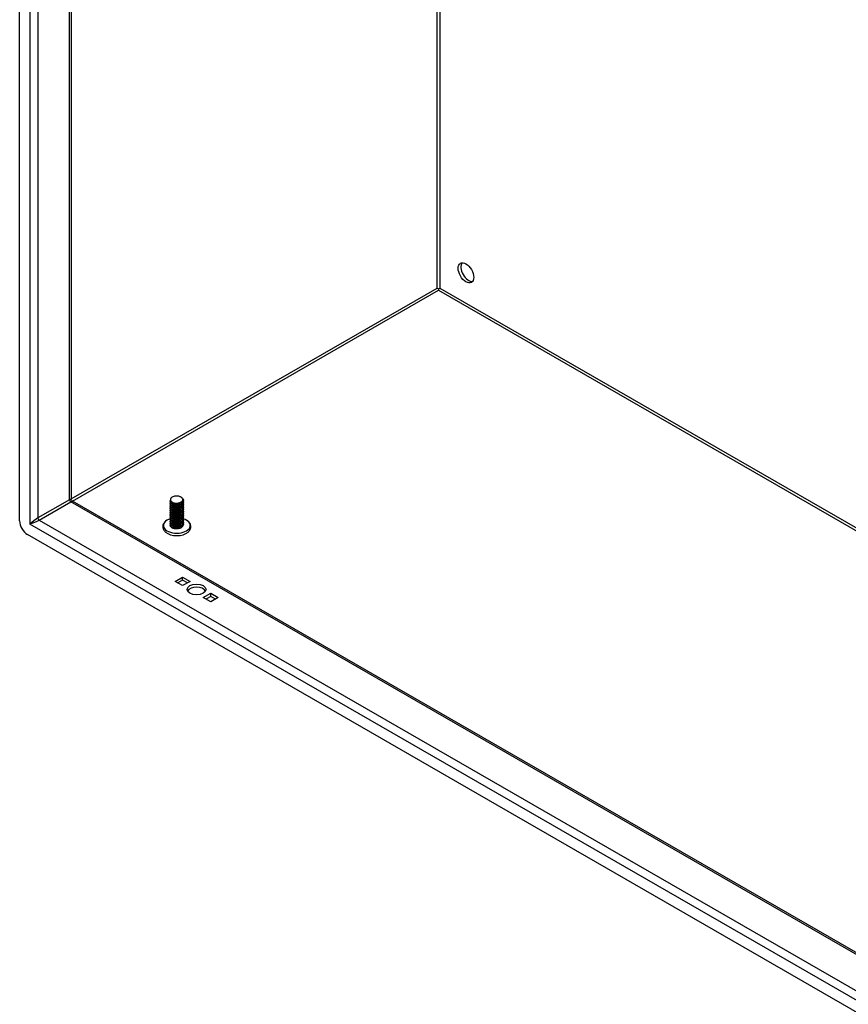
# Model space of a CAD drawing. Header units: inches. Extents: x 15 to 368, y 32 to 178.
# Tile 51 of 84: x 310 to 325, y 139 to 156. Entities that reach past the tile are written whole.
import ezdxf

# ---------------------------------------------------------------- set-up
doc = ezdxf.new("R2010")
doc.units = ezdxf.units.IN
doc.header["$MEASUREMENT"] = 0
doc.layers.add('Visible Edges(ANSI)', color=7, linetype='Continuous', lineweight=25)
doc.layers.add('Visible Tangent Edges(ANSI)', color=7, linetype='Continuous', lineweight=25)

msp = doc.modelspace()

# ---------------------------------------------------------------- linework, layer by layer
at = {"layer": 'Visible Edges(ANSI)'}
for p, q in [((309.992, 147.235), (309.992, 168.15)), ((310.898, 167.547), (310.898, 147.614)), ((317.349, 151.309), (317.349, 151.284)), ((312.826, 147.65), (312.831, 147.647)), ((310.913, 147.587), (359.971, 119.337)), ((312.637, 147.574), (312.637, 147.577)), ((312.637, 147.542), (312.637, 147.545)), ((312.637, 147.509), (312.637, 147.513)), ((312.637, 147.477), (312.637, 147.481)), ((312.679, 147.526), (312.666, 147.533)), ((312.679, 147.494), (312.666, 147.501)), ((312.679, 147.462), (312.666, 147.469)), ((312.679, 147.558), (312.672, 147.562)), ((312.819, 147.561), (312.819, 147.561)), ((312.831, 147.536), (312.819, 147.529)), ((312.831, 147.504), (312.819, 147.497)), ((312.831, 147.472), (312.819, 147.464)), ((312.869, 147.59), (312.869, 147.593)), ((312.869, 147.558), (312.869, 147.561)), ((312.869, 147.526), (312.869, 147.529)), ((312.869, 147.493), (312.869, 147.497)), ((312.869, 147.461), (312.869, 147.464)), ((312.637, 147.445), (312.637, 147.448)), ((312.637, 147.413), (312.637, 147.416)), ((312.637, 147.381), (312.637, 147.384)), ((312.637, 147.349), (312.637, 147.352)), ((312.637, 147.316), (312.637, 147.32)), ((312.637, 147.284), (312.637, 147.287)), ((312.679, 147.429), (312.666, 147.437)), ((312.679, 147.397), (312.666, 147.404)), ((312.679, 147.365), (312.666, 147.372)), ((312.679, 147.333), (312.666, 147.34)), ((312.679, 147.301), (312.666, 147.308)), ((312.831, 147.44), (312.819, 147.432)), ((312.831, 147.407), (312.819, 147.4)), ((312.831, 147.375), (312.819, 147.368)), ((312.831, 147.343), (312.819, 147.336)), ((312.831, 147.311), (312.819, 147.304)), ((312.869, 147.429), (312.869, 147.432)), ((312.869, 147.397), (312.869, 147.4)), ((312.869, 147.365), (312.869, 147.368)), ((312.869, 147.332), (312.869, 147.336)), ((312.869, 147.3), (312.869, 147.304)), ((312.637, 147.252), (312.637, 147.255)), ((312.637, 147.22), (312.637, 147.223)), ((312.637, 147.188), (312.637, 147.191)), ((312.637, 147.155), (312.637, 147.159)), ((312.679, 147.268), (312.666, 147.276)), ((312.679, 147.236), (312.666, 147.244)), ((312.679, 147.204), (312.666, 147.211)), ((312.679, 147.172), (312.666, 147.179)), ((312.679, 147.14), (312.666, 147.147)), ((312.672, 147.112), (312.666, 147.115)), ((312.831, 147.279), (312.819, 147.271)), ((312.831, 147.247), (312.819, 147.239)), ((312.831, 147.214), (312.819, 147.207)), ((312.831, 147.182), (312.819, 147.175)), ((312.831, 147.15), (312.819, 147.143)), ((312.831, 147.118), (312.819, 147.111)), ((312.869, 147.268), (312.869, 147.271)), ((312.869, 147.236), (312.869, 147.239)), ((312.869, 147.204), (312.869, 147.207)), ((312.869, 147.172), (312.869, 147.175)), ((360.041, 118.252), (310.131, 146.993)), ((312.722, 146.172), (312.854, 146.248)), ((312.854, 146.096), (312.722, 146.172)), ((312.854, 146.192), (312.77, 146.144)), ((312.854, 146.248), (312.986, 146.172)), ((312.854, 146.192), (312.854, 146.248)), ((312.938, 146.144), (312.854, 146.192)), ((312.986, 146.172), (312.854, 146.096)), ((313.217, 145.887), (313.349, 145.963)), ((313.349, 145.907), (313.265, 145.859)), ((313.349, 145.963), (313.481, 145.887)), ((313.349, 145.907), (313.349, 145.963)), ((313.433, 145.859), (313.349, 145.907)), ((313.349, 145.81), (313.217, 145.887)), ((313.481, 145.887), (313.349, 145.81))]:
    msp.add_line(p, q, dxfattribs=at)
at = {"layer": 'Visible Edges(ANSI)', "flags": 128}
for points in [[(312.831, 147.647), (312.845, 147.637), (312.856, 147.626), (312.864, 147.615), (312.868, 147.602), (312.869, 147.589), (312.866, 147.577), (312.86, 147.564), (312.85, 147.553), (312.837, 147.543), (312.821, 147.534), (312.804, 147.527), (312.784, 147.522), (312.764, 147.519), (312.743, 147.518), (312.723, 147.519), (312.704, 147.522), (312.686, 147.527), (312.67, 147.534), (312.657, 147.542), (312.647, 147.552), (312.64, 147.562), (312.637, 147.573), (312.638, 147.584), (312.642, 147.595)], [(312.65, 147.634), (312.645, 147.627), (312.642, 147.62), (312.64, 147.613), (312.64, 147.605), (312.641, 147.598), (312.643, 147.591), (312.647, 147.584), (312.652, 147.577), (312.659, 147.571), (312.667, 147.565), (312.675, 147.56), (312.685, 147.556), (312.696, 147.552), (312.707, 147.549), (312.719, 147.546), (312.731, 147.545), (312.744, 147.544), (312.757, 147.544), (312.769, 147.545), (312.781, 147.547), (312.793, 147.55), (312.804, 147.554), (312.814, 147.558), (312.823, 147.564)], [(312.823, 147.564), (312.832, 147.569), (312.839, 147.574), (312.846, 147.581), (312.851, 147.587), (312.854, 147.594), (312.856, 147.602), (312.857, 147.609), (312.856, 147.616), (312.853, 147.623), (312.849, 147.63), (312.843, 147.637), (312.837, 147.643), (312.829, 147.648), (312.82, 147.654), (312.81, 147.658), (312.799, 147.662), (312.787, 147.665), (312.775, 147.667), (312.763, 147.668), (312.75, 147.669), (312.737, 147.669), (312.725, 147.668), (312.713, 147.666), (312.701, 147.663)], [(310.913, 147.587), (310.907, 147.592), (310.902, 147.598), (310.899, 147.607), (310.898, 147.614)], [(312.637, 147.574), (312.638, 147.566), (312.641, 147.558), (312.646, 147.55), (312.653, 147.543), (312.661, 147.537), (312.671, 147.531), (312.682, 147.526), (312.695, 147.521), (312.709, 147.518), (312.723, 147.516), (312.738, 147.515), (312.753, 147.515), (312.768, 147.516), (312.783, 147.519), (312.798, 147.522), (312.811, 147.527), (312.824, 147.532), (312.835, 147.539), (312.845, 147.546), (312.854, 147.554), (312.86, 147.562), (312.865, 147.571), (312.868, 147.581), (312.869, 147.59)], [(312.867, 147.575), (312.869, 147.565), (312.869, 147.554), (312.866, 147.544), (312.86, 147.533), (312.853, 147.524), (312.843, 147.515), (312.83, 147.507), (312.817, 147.5), (312.802, 147.494), (312.785, 147.49), (312.768, 147.487), (312.751, 147.486), (312.734, 147.486), (312.717, 147.488), (312.701, 147.491), (312.686, 147.495), (312.673, 147.501), (312.661, 147.507), (312.652, 147.515), (312.644, 147.523), (312.64, 147.532), (312.637, 147.541), (312.637, 147.55), (312.64, 147.559)], [(312.637, 147.542), (312.638, 147.534), (312.641, 147.526), (312.646, 147.518), (312.653, 147.511), (312.661, 147.504), (312.671, 147.498), (312.682, 147.493), (312.695, 147.489), (312.709, 147.486), (312.723, 147.484), (312.738, 147.483), (312.753, 147.483), (312.768, 147.484), (312.783, 147.486), (312.798, 147.49), (312.811, 147.495), (312.824, 147.5), (312.835, 147.506), (312.845, 147.514), (312.854, 147.522), (312.86, 147.53), (312.865, 147.539), (312.868, 147.548), (312.869, 147.558)], [(312.867, 147.543), (312.869, 147.533), (312.869, 147.522), (312.866, 147.511), (312.86, 147.501), (312.853, 147.491), (312.843, 147.483), (312.83, 147.475), (312.817, 147.468), (312.802, 147.462), (312.785, 147.458), (312.768, 147.455), (312.751, 147.454), (312.734, 147.454), (312.717, 147.456), (312.701, 147.459), (312.686, 147.463), (312.673, 147.469), (312.661, 147.475), (312.652, 147.483), (312.644, 147.491), (312.64, 147.5), (312.637, 147.509), (312.637, 147.518), (312.64, 147.527)], [(312.637, 147.509), (312.638, 147.501), (312.641, 147.494), (312.646, 147.486), (312.653, 147.479), (312.661, 147.472), (312.671, 147.466), (312.682, 147.461), (312.695, 147.457), (312.709, 147.454), (312.723, 147.452), (312.738, 147.451), (312.753, 147.451), (312.768, 147.452), (312.783, 147.454), (312.798, 147.458), (312.811, 147.462), (312.824, 147.468), (312.835, 147.474), (312.845, 147.482), (312.854, 147.49), (312.86, 147.498), (312.865, 147.507), (312.868, 147.516), (312.869, 147.526)], [(312.867, 147.511), (312.869, 147.5), (312.869, 147.49), (312.866, 147.479), (312.86, 147.469), (312.853, 147.459), (312.843, 147.45), (312.83, 147.442), (312.817, 147.436), (312.802, 147.43), (312.785, 147.426), (312.768, 147.423), (312.751, 147.422), (312.734, 147.422), (312.717, 147.423), (312.701, 147.426), (312.686, 147.431), (312.673, 147.436), (312.661, 147.443), (312.652, 147.451), (312.644, 147.459), (312.64, 147.468), (312.637, 147.477), (312.637, 147.486), (312.64, 147.495)], [(312.637, 147.477), (312.638, 147.469), (312.641, 147.461), (312.646, 147.454), (312.653, 147.447), (312.661, 147.44), (312.671, 147.434), (312.682, 147.429), (312.695, 147.425), (312.709, 147.422), (312.723, 147.419), (312.738, 147.418), (312.753, 147.419), (312.768, 147.42), (312.783, 147.422), (312.798, 147.426), (312.811, 147.43), (312.824, 147.436), (312.835, 147.442), (312.845, 147.449), (312.854, 147.457), (312.86, 147.466), (312.865, 147.475), (312.868, 147.484), (312.869, 147.493)], [(312.867, 147.479), (312.869, 147.468), (312.869, 147.458), (312.866, 147.447), (312.86, 147.437), (312.853, 147.427), (312.843, 147.418), (312.83, 147.41), (312.817, 147.403), (312.802, 147.398), (312.785, 147.394), (312.768, 147.391), (312.751, 147.389), (312.734, 147.39), (312.717, 147.391), (312.701, 147.394), (312.686, 147.399), (312.673, 147.404), (312.661, 147.411), (312.652, 147.418), (312.644, 147.427), (312.64, 147.435), (312.637, 147.445), (312.637, 147.454), (312.64, 147.463)], [(312.637, 147.445), (312.638, 147.437), (312.641, 147.429), (312.646, 147.422), (312.653, 147.414), (312.661, 147.408), (312.671, 147.402), (312.682, 147.397), (312.695, 147.393), (312.709, 147.389), (312.723, 147.387), (312.738, 147.386), (312.753, 147.386), (312.768, 147.388), (312.783, 147.39), (312.798, 147.393), (312.811, 147.398), (312.824, 147.403), (312.835, 147.41), (312.845, 147.417), (312.854, 147.425), (312.86, 147.434), (312.865, 147.443), (312.868, 147.452), (312.869, 147.461)], [(312.679, 147.558), (312.683, 147.556), (312.688, 147.553), (312.693, 147.551), (312.698, 147.55), (312.704, 147.548), (312.71, 147.547), (312.715, 147.545), (312.721, 147.544), (312.728, 147.544), (312.734, 147.543), (312.74, 147.543), (312.747, 147.543), (312.753, 147.543), (312.76, 147.544), (312.766, 147.544), (312.773, 147.545), (312.779, 147.546), (312.785, 147.548), (312.791, 147.549), (312.797, 147.551), (312.803, 147.553), (312.808, 147.556), (312.814, 147.558), (312.818, 147.561)], [(312.679, 147.526), (312.683, 147.524), (312.688, 147.521), (312.693, 147.519), (312.698, 147.517), (312.704, 147.516), (312.71, 147.514), (312.715, 147.513), (312.721, 147.512), (312.728, 147.511), (312.734, 147.511), (312.74, 147.511), (312.747, 147.511), (312.753, 147.511), (312.76, 147.511), (312.766, 147.512), (312.773, 147.513), (312.779, 147.514), (312.785, 147.516), (312.791, 147.517), (312.797, 147.519), (312.803, 147.521), (312.808, 147.524), (312.814, 147.526), (312.818, 147.529)], [(312.679, 147.494), (312.683, 147.491), (312.688, 147.489), (312.693, 147.487), (312.698, 147.485), (312.704, 147.484), (312.71, 147.482), (312.715, 147.481), (312.721, 147.48), (312.728, 147.479), (312.734, 147.479), (312.74, 147.478), (312.747, 147.478), (312.753, 147.479), (312.76, 147.479), (312.766, 147.48), (312.773, 147.481), (312.779, 147.482), (312.785, 147.483), (312.791, 147.485), (312.797, 147.487), (312.803, 147.489), (312.808, 147.491), (312.814, 147.494), (312.818, 147.497)], [(312.679, 147.462), (312.683, 147.459), (312.688, 147.457), (312.693, 147.455), (312.698, 147.453), (312.704, 147.451), (312.71, 147.45), (312.715, 147.449), (312.721, 147.448), (312.728, 147.447), (312.734, 147.447), (312.74, 147.446), (312.747, 147.446), (312.753, 147.446), (312.76, 147.447), (312.766, 147.448), (312.773, 147.449), (312.779, 147.45), (312.785, 147.451), (312.791, 147.453), (312.797, 147.455), (312.803, 147.457), (312.808, 147.459), (312.814, 147.462), (312.818, 147.465)], [(312.867, 147.447), (312.869, 147.436), (312.869, 147.425), (312.866, 147.415), (312.86, 147.405), (312.853, 147.395), (312.843, 147.386), (312.83, 147.378), (312.817, 147.371), (312.802, 147.366), (312.785, 147.361), (312.768, 147.359), (312.751, 147.357), (312.734, 147.357), (312.717, 147.359), (312.701, 147.362), (312.686, 147.366), (312.673, 147.372), (312.661, 147.379), (312.652, 147.386), (312.644, 147.394), (312.64, 147.403), (312.637, 147.412), (312.637, 147.422), (312.64, 147.431)], [(312.637, 147.413), (312.638, 147.405), (312.641, 147.397), (312.646, 147.389), (312.653, 147.382), (312.661, 147.376), (312.671, 147.37), (312.682, 147.365), (312.695, 147.36), (312.709, 147.357), (312.723, 147.355), (312.738, 147.354), (312.753, 147.354), (312.768, 147.355), (312.783, 147.358), (312.798, 147.361), (312.811, 147.366), (312.824, 147.371), (312.835, 147.378), (312.845, 147.385), (312.854, 147.393), (312.86, 147.401), (312.865, 147.41), (312.868, 147.42), (312.869, 147.429)], [(312.867, 147.415), (312.869, 147.404), (312.869, 147.393), (312.866, 147.383), (312.86, 147.372), (312.853, 147.363), (312.843, 147.354), (312.83, 147.346), (312.817, 147.339), (312.802, 147.333), (312.785, 147.329), (312.768, 147.326), (312.751, 147.325), (312.734, 147.325), (312.717, 147.327), (312.701, 147.33), (312.686, 147.334), (312.673, 147.34), (312.661, 147.346), (312.652, 147.354), (312.644, 147.362), (312.64, 147.371), (312.637, 147.38), (312.637, 147.389), (312.64, 147.398)], [(312.637, 147.381), (312.638, 147.373), (312.641, 147.365), (312.646, 147.357), (312.653, 147.35), (312.661, 147.343), (312.671, 147.337), (312.682, 147.332), (312.695, 147.328), (312.709, 147.325), (312.723, 147.323), (312.738, 147.322), (312.753, 147.322), (312.768, 147.323), (312.783, 147.326), (312.798, 147.329), (312.811, 147.334), (312.824, 147.339), (312.835, 147.346), (312.845, 147.353), (312.854, 147.361), (312.86, 147.369), (312.865, 147.378), (312.868, 147.387), (312.869, 147.397)], [(312.867, 147.382), (312.869, 147.372), (312.869, 147.361), (312.866, 147.35), (312.86, 147.34), (312.853, 147.331), (312.843, 147.322), (312.83, 147.314), (312.817, 147.307), (312.802, 147.301), (312.785, 147.297), (312.768, 147.294), (312.751, 147.293), (312.734, 147.293), (312.717, 147.295), (312.701, 147.298), (312.686, 147.302), (312.673, 147.308), (312.661, 147.314), (312.652, 147.322), (312.644, 147.33), (312.64, 147.339), (312.637, 147.348), (312.637, 147.357), (312.64, 147.366)], [(312.637, 147.349), (312.638, 147.34), (312.641, 147.333), (312.646, 147.325), (312.653, 147.318), (312.661, 147.311), (312.671, 147.305), (312.682, 147.3), (312.695, 147.296), (312.709, 147.293), (312.723, 147.291), (312.738, 147.29), (312.753, 147.29), (312.768, 147.291), (312.783, 147.293), (312.798, 147.297), (312.811, 147.301), (312.824, 147.307), (312.835, 147.313), (312.845, 147.321), (312.854, 147.329), (312.86, 147.337), (312.865, 147.346), (312.868, 147.355), (312.869, 147.365)], [(312.867, 147.35), (312.869, 147.34), (312.869, 147.329), (312.866, 147.318), (312.86, 147.308), (312.853, 147.298), (312.843, 147.289), (312.83, 147.281), (312.817, 147.275), (312.802, 147.269), (312.785, 147.265), (312.768, 147.262), (312.751, 147.261), (312.734, 147.261), (312.717, 147.262), (312.701, 147.265), (312.686, 147.27), (312.673, 147.275), (312.661, 147.282), (312.652, 147.29), (312.644, 147.298), (312.64, 147.307), (312.637, 147.316), (312.637, 147.325), (312.64, 147.334)], [(312.637, 147.316), (312.638, 147.308), (312.641, 147.3), (312.646, 147.293), (312.653, 147.286), (312.661, 147.279), (312.671, 147.273), (312.682, 147.268), (312.695, 147.264), (312.709, 147.261), (312.723, 147.258), (312.738, 147.257), (312.753, 147.258), (312.768, 147.259), (312.783, 147.261), (312.798, 147.265), (312.811, 147.269), (312.824, 147.275), (312.835, 147.281), (312.845, 147.288), (312.854, 147.296), (312.86, 147.305), (312.865, 147.314), (312.868, 147.323), (312.869, 147.332)], [(312.867, 147.318), (312.869, 147.307), (312.869, 147.297), (312.866, 147.286), (312.86, 147.276), (312.853, 147.266), (312.843, 147.257), (312.83, 147.249), (312.817, 147.242), (312.802, 147.237), (312.785, 147.233), (312.768, 147.23), (312.751, 147.228), (312.734, 147.229), (312.717, 147.23), (312.701, 147.233), (312.686, 147.238), (312.673, 147.243), (312.661, 147.25), (312.652, 147.257), (312.644, 147.266), (312.64, 147.275), (312.637, 147.284), (312.637, 147.293), (312.64, 147.302)], [(312.637, 147.284), (312.638, 147.276), (312.641, 147.268), (312.646, 147.261), (312.653, 147.253), (312.661, 147.247), (312.671, 147.241), (312.682, 147.236), (312.695, 147.232), (312.709, 147.228), (312.723, 147.226), (312.738, 147.225), (312.753, 147.225), (312.768, 147.227), (312.783, 147.229), (312.798, 147.232), (312.811, 147.237), (312.824, 147.243), (312.835, 147.249), (312.845, 147.256), (312.854, 147.264), (312.86, 147.273), (312.865, 147.282), (312.868, 147.291), (312.869, 147.3)], [(312.867, 147.286), (312.869, 147.275), (312.869, 147.264), (312.866, 147.254), (312.86, 147.244), (312.853, 147.234), (312.843, 147.225), (312.83, 147.217), (312.817, 147.21), (312.802, 147.205), (312.785, 147.2), (312.768, 147.198), (312.751, 147.196), (312.734, 147.196), (312.717, 147.198), (312.701, 147.201), (312.686, 147.205), (312.673, 147.211), (312.661, 147.218), (312.652, 147.225), (312.644, 147.234), (312.64, 147.242), (312.637, 147.251), (312.637, 147.261), (312.64, 147.27)], [(312.679, 147.429), (312.683, 147.427), (312.688, 147.425), (312.693, 147.423), (312.698, 147.421), (312.704, 147.419), (312.71, 147.418), (312.715, 147.417), (312.721, 147.416), (312.728, 147.415), (312.734, 147.414), (312.74, 147.414), (312.747, 147.414), (312.753, 147.414), (312.76, 147.415), (312.766, 147.415), (312.773, 147.416), (312.779, 147.418), (312.785, 147.419), (312.791, 147.421), (312.797, 147.423), (312.803, 147.425), (312.808, 147.427), (312.814, 147.43), (312.818, 147.432)], [(312.679, 147.397), (312.683, 147.395), (312.688, 147.393), (312.693, 147.39), (312.698, 147.389), (312.704, 147.387), (312.71, 147.386), (312.715, 147.384), (312.721, 147.383), (312.728, 147.383), (312.734, 147.382), (312.74, 147.382), (312.747, 147.382), (312.753, 147.382), (312.76, 147.383), (312.766, 147.383), (312.773, 147.384), (312.779, 147.385), (312.785, 147.387), (312.791, 147.389), (312.797, 147.39), (312.803, 147.393), (312.808, 147.395), (312.814, 147.397), (312.818, 147.4)], [(312.679, 147.365), (312.683, 147.363), (312.688, 147.36), (312.693, 147.358), (312.698, 147.356), (312.704, 147.355), (312.71, 147.353), (312.715, 147.352), (312.721, 147.351), (312.728, 147.351), (312.734, 147.35), (312.74, 147.35), (312.747, 147.35), (312.753, 147.35), (312.76, 147.35), (312.766, 147.351), (312.773, 147.352), (312.779, 147.353), (312.785, 147.355), (312.791, 147.356), (312.797, 147.358), (312.803, 147.36), (312.808, 147.363), (312.814, 147.365), (312.818, 147.368)], [(312.679, 147.333), (312.683, 147.33), (312.688, 147.328), (312.693, 147.326), (312.698, 147.324), (312.704, 147.323), (312.71, 147.321), (312.715, 147.32), (312.721, 147.319), (312.728, 147.318), (312.734, 147.318), (312.74, 147.318), (312.747, 147.318), (312.753, 147.318), (312.76, 147.318), (312.766, 147.319), (312.773, 147.32), (312.779, 147.321), (312.785, 147.322), (312.791, 147.324), (312.797, 147.326), (312.803, 147.328), (312.808, 147.331), (312.814, 147.333), (312.818, 147.336)], [(312.679, 147.301), (312.683, 147.298), (312.688, 147.296), (312.693, 147.294), (312.698, 147.292), (312.704, 147.29), (312.71, 147.289), (312.715, 147.288), (312.721, 147.287), (312.728, 147.286), (312.734, 147.286), (312.74, 147.285), (312.747, 147.285), (312.753, 147.286), (312.76, 147.286), (312.766, 147.287), (312.773, 147.288), (312.779, 147.289), (312.785, 147.29), (312.791, 147.292), (312.797, 147.294), (312.803, 147.296), (312.808, 147.298), (312.814, 147.301), (312.819, 147.304)], [(312.575, 147.242), (312.562, 147.233), (312.55, 147.222), (312.539, 147.211), (312.53, 147.199), (312.522, 147.186), (312.515, 147.173), (312.51, 147.158), (312.508, 147.143), (312.507, 147.128), (312.509, 147.113), (312.512, 147.098), (312.518, 147.084), (312.525, 147.07), (312.534, 147.058), (312.544, 147.046), (312.555, 147.035)], [(312.637, 147.252), (312.638, 147.244), (312.641, 147.236), (312.646, 147.228), (312.653, 147.221), (312.661, 147.215), (312.671, 147.209), (312.682, 147.204), (312.695, 147.199), (312.709, 147.196), (312.723, 147.194), (312.738, 147.193), (312.753, 147.193), (312.768, 147.194), (312.783, 147.197), (312.798, 147.2), (312.811, 147.205), (312.824, 147.21), (312.835, 147.217), (312.845, 147.224), (312.854, 147.232), (312.86, 147.241), (312.865, 147.249), (312.868, 147.259), (312.869, 147.268)], [(312.867, 147.254), (312.869, 147.243), (312.869, 147.232), (312.866, 147.222), (312.86, 147.211), (312.853, 147.202), (312.843, 147.193), (312.83, 147.185), (312.817, 147.178), (312.802, 147.173), (312.785, 147.168), (312.768, 147.165), (312.751, 147.164), (312.734, 147.164), (312.717, 147.166), (312.701, 147.169), (312.686, 147.173), (312.673, 147.179), (312.661, 147.185), (312.652, 147.193), (312.644, 147.201), (312.64, 147.21), (312.637, 147.219), (312.637, 147.228), (312.64, 147.238)], [(312.637, 147.22), (312.638, 147.212), (312.641, 147.204), (312.646, 147.196), (312.653, 147.189), (312.661, 147.182), (312.671, 147.177), (312.682, 147.171), (312.695, 147.167), (312.709, 147.164), (312.723, 147.162), (312.738, 147.161), (312.753, 147.161), (312.768, 147.162), (312.783, 147.165), (312.798, 147.168), (312.811, 147.173), (312.824, 147.178), (312.835, 147.185), (312.845, 147.192), (312.854, 147.2), (312.86, 147.208), (312.865, 147.217), (312.868, 147.227), (312.869, 147.236)], [(312.867, 147.221), (312.869, 147.211), (312.869, 147.2), (312.866, 147.189), (312.86, 147.179), (312.853, 147.17), (312.843, 147.161), (312.83, 147.153), (312.817, 147.146), (312.802, 147.14), (312.785, 147.136), (312.768, 147.133), (312.751, 147.132), (312.734, 147.132), (312.717, 147.134), (312.701, 147.137), (312.686, 147.141), (312.673, 147.147), (312.661, 147.153), (312.652, 147.161), (312.644, 147.169), (312.64, 147.178), (312.637, 147.187), (312.637, 147.196), (312.64, 147.205)], [(312.637, 147.188), (312.638, 147.18), (312.641, 147.172), (312.646, 147.164), (312.653, 147.157), (312.661, 147.15), (312.671, 147.144), (312.682, 147.139), (312.695, 147.135), (312.709, 147.132), (312.723, 147.13), (312.738, 147.129), (312.753, 147.129), (312.768, 147.13), (312.783, 147.132), (312.798, 147.136), (312.811, 147.14), (312.824, 147.146), (312.835, 147.152), (312.845, 147.16), (312.854, 147.168), (312.86, 147.176), (312.865, 147.185), (312.868, 147.194), (312.869, 147.204)], [(312.867, 147.189), (312.869, 147.179), (312.869, 147.168), (312.866, 147.157), (312.86, 147.147), (312.853, 147.137), (312.843, 147.128), (312.83, 147.121), (312.817, 147.114), (312.802, 147.108), (312.785, 147.104), (312.768, 147.101), (312.751, 147.1), (312.734, 147.1), (312.717, 147.102), (312.701, 147.105), (312.686, 147.109), (312.673, 147.114), (312.661, 147.121), (312.652, 147.129), (312.644, 147.137), (312.64, 147.146), (312.637, 147.155), (312.637, 147.164), (312.64, 147.173)], [(312.637, 147.155), (312.638, 147.147), (312.641, 147.139), (312.646, 147.132), (312.653, 147.125), (312.661, 147.118), (312.671, 147.112), (312.682, 147.107), (312.695, 147.103), (312.709, 147.1), (312.723, 147.098), (312.738, 147.097), (312.753, 147.097), (312.768, 147.098), (312.783, 147.1), (312.798, 147.104), (312.811, 147.108), (312.824, 147.114), (312.835, 147.12), (312.845, 147.127), (312.854, 147.135), (312.86, 147.144), (312.865, 147.153), (312.868, 147.162), (312.869, 147.172)], [(312.679, 147.268), (312.683, 147.266), (312.688, 147.264), (312.693, 147.262), (312.698, 147.26), (312.704, 147.258), (312.71, 147.257), (312.715, 147.256), (312.721, 147.255), (312.728, 147.254), (312.734, 147.253), (312.74, 147.253), (312.747, 147.253), (312.753, 147.253), (312.76, 147.254), (312.766, 147.254), (312.773, 147.255), (312.779, 147.257), (312.785, 147.258), (312.791, 147.26), (312.797, 147.262), (312.803, 147.264), (312.808, 147.266), (312.814, 147.269), (312.819, 147.271)], [(312.679, 147.236), (312.683, 147.234), (312.688, 147.232), (312.693, 147.23), (312.698, 147.228), (312.704, 147.226), (312.71, 147.225), (312.715, 147.223), (312.721, 147.223), (312.728, 147.222), (312.734, 147.221), (312.74, 147.221), (312.747, 147.221), (312.753, 147.221), (312.76, 147.222), (312.766, 147.222), (312.773, 147.223), (312.779, 147.224), (312.785, 147.226), (312.791, 147.228), (312.797, 147.23), (312.803, 147.232), (312.808, 147.234), (312.814, 147.237), (312.819, 147.239)], [(312.679, 147.204), (312.683, 147.202), (312.688, 147.199), (312.693, 147.197), (312.698, 147.196), (312.704, 147.194), (312.71, 147.192), (312.715, 147.191), (312.721, 147.19), (312.728, 147.19), (312.734, 147.189), (312.74, 147.189), (312.747, 147.189), (312.753, 147.189), (312.76, 147.189), (312.766, 147.19), (312.773, 147.191), (312.779, 147.192), (312.785, 147.194), (312.791, 147.195), (312.797, 147.197), (312.803, 147.199), (312.808, 147.202), (312.814, 147.204), (312.819, 147.207)], [(312.679, 147.172), (312.683, 147.169), (312.688, 147.167), (312.693, 147.165), (312.698, 147.163), (312.704, 147.162), (312.71, 147.16), (312.715, 147.159), (312.722, 147.158), (312.728, 147.157), (312.734, 147.157), (312.74, 147.157), (312.747, 147.157), (312.753, 147.157), (312.76, 147.157), (312.766, 147.158), (312.773, 147.159), (312.779, 147.16), (312.785, 147.162), (312.791, 147.163), (312.797, 147.165), (312.803, 147.167), (312.808, 147.17), (312.814, 147.172), (312.819, 147.175)], [(312.679, 147.14), (312.683, 147.137), (312.688, 147.135), (312.693, 147.133), (312.698, 147.131), (312.704, 147.13), (312.71, 147.128), (312.715, 147.127), (312.722, 147.126), (312.728, 147.125), (312.734, 147.125), (312.74, 147.124), (312.747, 147.124), (312.753, 147.125), (312.76, 147.125), (312.766, 147.126), (312.773, 147.127), (312.779, 147.128), (312.785, 147.129), (312.791, 147.131), (312.797, 147.133), (312.803, 147.135), (312.808, 147.137), (312.814, 147.14), (312.819, 147.143)], [(312.83, 147.117), (312.83, 147.117), (312.83, 147.117), (312.83, 147.117), (312.829, 147.117), (312.829, 147.117), (312.829, 147.116), (312.829, 147.116), (312.829, 147.116), (312.828, 147.116), (312.828, 147.116), (312.828, 147.116), (312.828, 147.116), (312.827, 147.116), (312.827, 147.115), (312.827, 147.115), (312.827, 147.115), (312.827, 147.115), (312.826, 147.115), (312.826, 147.115), (312.826, 147.115), (312.826, 147.115), (312.825, 147.114), (312.825, 147.114), (312.825, 147.114)], [(312.951, 147.035), (312.962, 147.046), (312.972, 147.058), (312.981, 147.07), (312.988, 147.084), (312.994, 147.098), (312.998, 147.113), (312.999, 147.128), (312.999, 147.143), (312.996, 147.158), (312.991, 147.173), (312.985, 147.186), (312.976, 147.199), (312.967, 147.211), (312.956, 147.222), (312.944, 147.233), (312.931, 147.242)], [(312.819, 147.111), (312.814, 147.108), (312.809, 147.105), (312.803, 147.103), (312.797, 147.101), (312.791, 147.099), (312.785, 147.098), (312.779, 147.096), (312.772, 147.095), (312.765, 147.094), (312.759, 147.094), (312.752, 147.093), (312.745, 147.093), (312.738, 147.094), (312.731, 147.094), (312.725, 147.095), (312.718, 147.096), (312.712, 147.097), (312.705, 147.098), (312.699, 147.1), (312.693, 147.102), (312.687, 147.104), (312.682, 147.106), (312.677, 147.109), (312.672, 147.112)]]:
    msp.add_lwpolyline(points, dxfattribs=at)
at = {"layer": 'Visible Edges(ANSI)'}
for centre, major_axis, ratio in [((317.832, 151.589), (-0.097, 0.169), 0.578093), ((313.101, 146.029), (0.165, 0), 0.575862)]:
    msp.add_ellipse(centre, major_axis=major_axis, ratio=ratio, dxfattribs=at)
for centre, major_axis, ratio, start_param, end_param in [((317.88, 151.616), (-0.097, 0.169), 0.578093, 0.24866, 2.892933), ((317.349, 151.309), (0.031, -0.0179), 0.001672, 3.927958, 4.713356), ((317.349, 151.309), (0.031, 0.0179), 0.001672, 4.711422, 5.49682), ((312.753, 147.604), (0.116, 0), 0.575862, 2.039103, 2.673286), ((310.131, 147.154), (-0.098, 0.171), 0.578093, 0.787332, 2.358128), ((312.753, 147.153), (-0.236, 0), 0.575862, 5.216584, 10.479872), ((312.753, 147.111), (0.238, 0), 0.575862, 3.729223, 5.695555), ((313.101, 145.974), (0.165, 0), 0.575862, 0.296885, 2.844708)]:
    msp.add_ellipse(centre, major_axis=major_axis, ratio=ratio, start_param=start_param, end_param=end_param, dxfattribs=at)
at = {"layer": 'Visible Tangent Edges(ANSI)'}
for p, q in [((310.173, 167.998), (310.173, 147.178)), ((310.313, 167.884), (310.313, 147.285)), ((310.869, 147.605), (310.869, 167.563)), ((317.327, 151.322), (317.327, 163.844)), ((317.371, 163.819), (317.371, 151.322)), ((310.898, 147.619), (317.327, 151.322)), ((310.922, 147.582), (317.349, 151.284)), ((317.349, 151.284), (359.971, 126.74)), ((317.371, 151.322), (359.971, 126.79)), ((310.869, 147.605), (310.313, 147.285)), ((310.335, 147.247), (310.891, 147.567)), ((359.971, 119.304), (310.891, 147.567)), ((360, 118.485), (310.173, 147.178)), ((310.335, 147.247), (359.971, 118.663))]:
    msp.add_line(p, q, dxfattribs=at)
for centre, major_axis, ratio, start_param, end_param in [((310.799, 147.539), (-0.0986, -0.0765), 0.115347, 3.052378, 3.837777), ((310.891, 147.592), (-0.0155, 0.0269), 0.578093, 0.787332, 2.358128), ((310.799, 147.539), (0.115, 0.047), 0.112147, 5.58637, 6.369835), ((310.243, 147.219), (-0.0986, -0.0765), 0.115347, 3.837777, 5.408573), ((310.243, 147.219), (0.115, 0.047), 0.112147, 4.015574, 5.58637), ((310.335, 147.272), (-0.0155, 0.0269), 0.578093, 0.787332, 2.358128)]:
    msp.add_ellipse(centre, major_axis=major_axis, ratio=ratio, start_param=start_param, end_param=end_param, dxfattribs=at)

doc.saveas('drawing.dxf')
